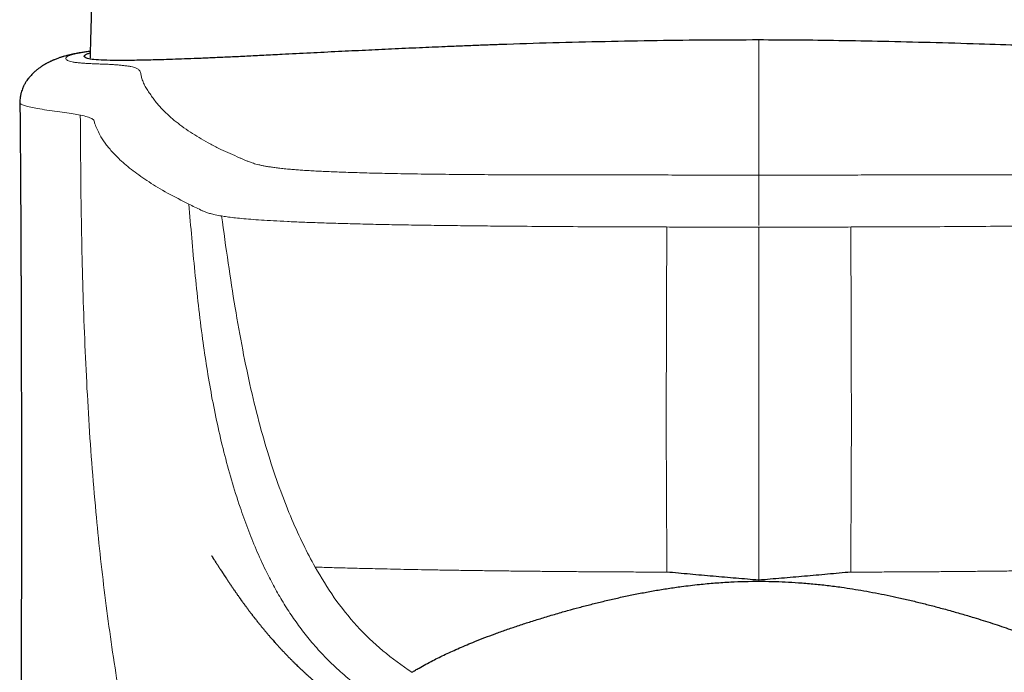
# Model space of a CAD drawing. Header units: millimetres. Extents: x 8 to 907, y 12 to 1404.
# Tile 28 of 37: x 450 to 483, y 1338 to 1359. Entities that reach past the tile are written whole.
import ezdxf

# ---------------------------------------------------------------- set-up
doc = ezdxf.new("R2010")
doc.units = ezdxf.units.MM

msp = doc.modelspace()

# ---------------------------------------------------------------- linework, layer by layer
at = {"color": 252, "linetype": 'Continuous', "lineweight": 0}
msp.add_line((474.5, 1341.183), (474.5, 1341.147), dxfattribs=at)
at = {"color": 7, "linetype": 'Continuous', "lineweight": 30}
for points, knots in [([(452.769, 1360.795), (452.756, 1360.412), (452.731, 1359.702), (452.703, 1358.829), (452.69, 1358.34), (452.686, 1358.177)], [0, 0, 0, 0, 0.439128, 0.813691, 1, 1, 1, 1]), ([(474.5, 1358.798), (473.953, 1358.796), (472.844, 1358.794), (471.168, 1358.775), (469.469, 1358.744), (467.759, 1358.702), (466.558, 1358.665), (465.846, 1358.64), (465.609, 1358.631), (465.361, 1358.622), (465.102, 1358.612), (464.833, 1358.601), (464.554, 1358.589), (464.081, 1358.57), (463.396, 1358.54), (462.529, 1358.5), (461.646, 1358.459), (460.759, 1358.416), (459.847, 1358.371), (459.042, 1358.329), (458.357, 1358.293), (457.797, 1358.266), (457.269, 1358.241), (456.772, 1358.218), (456.306, 1358.199), (455.731, 1358.176), (455.085, 1358.154), (454.42, 1358.137), (453.831, 1358.128), (453.334, 1358.13), (452.945, 1358.145), (452.682, 1358.172), (452.533, 1358.21), (452.496, 1358.249), (452.503, 1358.28), (452.516, 1358.298), (452.538, 1358.316), (452.57, 1358.334), (452.611, 1358.352), (452.651, 1358.366), (452.681, 1358.375), (452.691, 1358.378)], [0, 0, 0, 0, 0.043803, 0.088769, 0.134903, 0.182207, 0.230687, 0.237242, 0.24415, 0.251413, 0.25903, 0.267, 0.275325, 0.284003, 0.309692, 0.338058, 0.365647, 0.395369, 0.427225, 0.461215, 0.484014, 0.506499, 0.528671, 0.550529, 0.572074, 0.593305, 0.634822, 0.675087, 0.714101, 0.759265, 0.802632, 0.844204, 0.883984, 0.921974, 0.934105, 0.946179, 0.958193, 0.970149, 0.982046, 0.993885, 1, 1, 1, 1]), ([(496.309, 1358.373), (496.351, 1358.361), (496.476, 1358.325), (496.504, 1358.284), (496.499, 1358.251), (496.492, 1358.24), (496.48, 1358.229), (496.464, 1358.218), (496.442, 1358.208), (496.416, 1358.199), (496.365, 1358.185), (496.272, 1358.168), (496.068, 1358.147), (495.719, 1358.131), (495.195, 1358.128), (494.586, 1358.136), (493.922, 1358.154), (493.141, 1358.18), (492.241, 1358.217), (491.216, 1358.264), (490.207, 1358.316), (489.265, 1358.365), (488.439, 1358.405), (487.601, 1358.443), (486.754, 1358.48), (485.722, 1358.523), (484.502, 1358.57), (483.095, 1358.62), (481.631, 1358.668), (480.123, 1358.711), (478.59, 1358.748), (477.142, 1358.776), (475.788, 1358.794), (474.918, 1358.796), (474.5, 1358.798)], [0, 0, 0, 0, 0.024261, 0.073756, 0.082167, 0.090668, 0.099258, 0.107938, 0.116707, 0.125566, 0.134514, 0.159582, 0.185328, 0.232983, 0.282804, 0.321997, 0.362436, 0.404122, 0.447056, 0.491238, 0.53667, 0.566594, 0.595806, 0.624306, 0.652095, 0.679172, 0.722713, 0.764279, 0.803871, 0.848773, 0.890835, 0.930058, 0.966446, 1, 1, 1, 1]), ([(452.692, 1358.428), (452.692, 1358.428), (452.668, 1358.425), (452.62, 1358.418), (452.549, 1358.408), (452.482, 1358.397), (452.42, 1358.387), (452.364, 1358.378), (452.309, 1358.369), (452.257, 1358.359), (452.207, 1358.35), (452.162, 1358.341), (452.117, 1358.332), (452.074, 1358.322), (452.03, 1358.312), (451.985, 1358.302), (451.934, 1358.289), (451.882, 1358.275), (451.835, 1358.262), (451.795, 1358.25), (451.761, 1358.24), (451.724, 1358.228), (451.682, 1358.214), (451.634, 1358.196), (451.581, 1358.177), (451.533, 1358.157), (451.491, 1358.14), (451.457, 1358.125), (451.428, 1358.112), (451.4, 1358.099), (451.373, 1358.086), (451.344, 1358.071), (451.314, 1358.056), (451.281, 1358.039), (451.241, 1358.016), (451.193, 1357.989), (451.142, 1357.957), (451.093, 1357.926), (451.05, 1357.896), (451.009, 1357.866), (450.969, 1357.836), (450.928, 1357.802), (450.882, 1357.763), (450.834, 1357.718), (450.786, 1357.67), (450.743, 1357.623), (450.705, 1357.579), (450.668, 1357.533), (450.633, 1357.484), (450.601, 1357.436), (450.578, 1357.398), (450.558, 1357.364), (450.539, 1357.328), (450.517, 1357.283), (450.492, 1357.229), (450.467, 1357.163), (450.448, 1357.102), (450.433, 1357.045), (450.421, 1356.992), (450.41, 1356.926), (450.401, 1356.846), (450.401, 1356.788), (450.4, 1356.757)], [0, 0, 0, 0, 0.000329, 0.035147, 0.072055, 0.107779, 0.141256, 0.172486, 0.201468, 0.233278, 0.261851, 0.287621, 0.312185, 0.335919, 0.356742, 0.380181, 0.405508, 0.431761, 0.456738, 0.470732, 0.485357, 0.500772, 0.517468, 0.536168, 0.556602, 0.575286, 0.590017, 0.602431, 0.61251, 0.621806, 0.631686, 0.642154, 0.653218, 0.664992, 0.678154, 0.692899, 0.708698, 0.722793, 0.736721, 0.748632, 0.76044, 0.772285, 0.785322, 0.800672, 0.815726, 0.82869, 0.840037, 0.850308, 0.864223, 0.875356, 0.883659, 0.889142, 0.896047, 0.904735, 0.915248, 0.927639, 0.941981, 0.949285, 0.958656, 0.970163, 0.983901, 1, 1, 1, 1]), ([(450.4, 1356.757), (450.402, 1356.569), (450.405, 1356.2), (450.41, 1355.661), (450.414, 1355.148), (450.417, 1354.662), (450.42, 1354.203), (450.423, 1353.779), (450.425, 1353.389), (450.427, 1353.031), (450.429, 1352.699), (450.43, 1352.391), (450.432, 1352.115), (450.433, 1351.871), (450.434, 1351.656), (450.434, 1351.462), (450.435, 1351.289), (450.436, 1351.136), (450.436, 1351.005), (450.437, 1350.897), (450.437, 1350.809), (450.437, 1350.735), (450.438, 1350.661), (450.438, 1350.581), (450.438, 1350.495), (450.439, 1350.405), (450.439, 1350.312), (450.439, 1350.216), (450.44, 1350.116), (450.44, 1350.016), (450.44, 1349.924), (450.44, 1349.847), (450.441, 1349.78), (450.441, 1349.71), (450.441, 1349.623), (450.441, 1349.513), (450.442, 1349.385), (450.442, 1349.246), (450.443, 1349.102), (450.443, 1348.956), (450.443, 1348.808), (450.444, 1348.663), (450.444, 1348.525), (450.444, 1348.401), (450.445, 1348.29), (450.445, 1348.196), (450.445, 1348.117), (450.445, 1348.05), (450.445, 1347.986), (450.445, 1347.91), (450.446, 1347.818), (450.446, 1347.706), (450.446, 1347.577), (450.446, 1347.428), (450.447, 1347.289), (450.447, 1347.166), (450.447, 1347.066), (450.447, 1346.968), (450.447, 1346.88), (450.447, 1346.809), (450.447, 1346.754), (450.448, 1346.694), (450.448, 1346.614), (450.448, 1346.504), (450.448, 1346.384), (450.448, 1346.262), (450.448, 1346.147), (450.448, 1346.032), (450.448, 1345.917), (450.449, 1345.802), (450.449, 1345.691), (450.449, 1345.594), (450.449, 1345.516), (450.449, 1345.455), (450.449, 1345.398), (450.449, 1345.335), (450.449, 1345.259), (450.449, 1345.169), (450.449, 1345.066), (450.449, 1344.937), (450.449, 1344.791), (450.449, 1344.634), (450.449, 1344.49), (450.449, 1344.371), (450.449, 1344.279), (450.449, 1344.211), (450.449, 1344.146), (450.449, 1344.074), (450.449, 1343.986), (450.449, 1343.881), (450.449, 1343.762), (450.449, 1343.639), (450.449, 1343.511), (450.449, 1343.384), (450.449, 1343.259), (450.449, 1343.145), (450.449, 1343.045), (450.449, 1342.961), (450.449, 1342.884), (450.449, 1342.803), (450.449, 1342.705), (450.449, 1342.586), (450.449, 1342.454), (450.449, 1342.317), (450.449, 1342.183), (450.448, 1342.055), (450.448, 1341.933), (450.448, 1341.82), (450.448, 1341.722), (450.448, 1341.641), (450.448, 1341.567), (450.448, 1341.489), (450.448, 1341.398), (450.448, 1341.293), (450.447, 1341.177), (450.447, 1341.06), (450.447, 1340.945), (450.447, 1340.834), (450.447, 1340.717), (450.447, 1340.601), (450.446, 1340.496), (450.446, 1340.398), (450.446, 1340.301), (450.446, 1340.191), (450.446, 1340.067), (450.445, 1339.931), (450.445, 1339.79), (450.445, 1339.647), (450.444, 1339.464), (450.444, 1339.244), (450.443, 1339.004), (450.443, 1338.775), (450.442, 1338.561), (450.442, 1338.341), (450.441, 1338.152), (450.441, 1337.981), (450.44, 1337.833), (450.44, 1337.681), (450.439, 1337.536), (450.439, 1337.4), (450.438, 1337.258), (450.438, 1337.109), (450.438, 1336.966), (450.437, 1336.835), (450.437, 1336.715), (450.436, 1336.597), (450.436, 1336.482), (450.435, 1336.38), (450.435, 1336.287), (450.435, 1336.2), (450.435, 1336.114), (450.434, 1336.026), (450.434, 1335.916), (450.433, 1335.779), (450.433, 1335.628), (450.432, 1335.48), (450.432, 1335.338), (450.431, 1335.19), (450.43, 1335.041), (450.43, 1334.891), (450.429, 1334.743), (450.429, 1334.595), (450.428, 1334.452), (450.427, 1334.304), (450.427, 1334.157), (450.426, 1334.014), (450.426, 1333.888), (450.425, 1333.77), (450.425, 1333.655), (450.424, 1333.532), (450.424, 1333.393), (450.423, 1333.248), (450.423, 1333.106), (450.422, 1332.988), (450.422, 1332.885), (450.421, 1332.797), (450.421, 1332.709), (450.421, 1332.627), (450.42, 1332.554), (450.42, 1332.493), (450.42, 1332.428), (450.42, 1332.347), (450.419, 1332.245), (450.419, 1332.137), (450.418, 1332.034), (450.418, 1331.938), (450.418, 1331.843), (450.417, 1331.746), (450.417, 1331.66), (450.417, 1331.587), (450.416, 1331.526), (450.416, 1331.46), (450.416, 1331.35), (450.415, 1331.203), (450.415, 1331.019), (450.414, 1330.844), (450.413, 1330.67), (450.413, 1330.501), (450.412, 1330.338), (450.412, 1330.176), (450.411, 1330.028), (450.411, 1329.891), (450.41, 1329.766), (450.41, 1329.641), (450.41, 1329.509), (450.409, 1329.391), (450.409, 1329.284), (450.409, 1329.18), (450.408, 1329.067), (450.408, 1328.952), (450.408, 1328.842), (450.407, 1328.736), (450.407, 1328.631), (450.407, 1328.531), (450.407, 1328.437), (450.406, 1328.345), (450.406, 1328.248), (450.406, 1328.151), (450.406, 1328.061), (450.406, 1327.971), (450.405, 1327.873), (450.405, 1327.782), (450.405, 1327.709), (450.405, 1327.654), (450.405, 1327.594), (450.405, 1327.522), (450.404, 1327.441), (450.404, 1327.358), (450.404, 1327.281), (450.404, 1327.2), (450.404, 1327.117), (450.404, 1327.033), (450.404, 1326.957), (450.404, 1326.875), (450.403, 1326.78), (450.403, 1326.675), (450.403, 1326.571), (450.403, 1326.47), (450.403, 1326.367), (450.403, 1326.262), (450.403, 1326.145), (450.402, 1326.015), (450.402, 1325.873), (450.402, 1325.728), (450.402, 1325.585), (450.402, 1325.468), (450.402, 1325.38), (450.402, 1325.323), (450.402, 1325.266), (450.402, 1325.209), (450.402, 1325.143), (450.402, 1325.063), (450.402, 1324.962), (450.402, 1324.841), (450.402, 1324.753), (450.402, 1324.706)], [0, 0, 0, 0, 0.017708, 0.034582, 0.050616, 0.065803, 0.080141, 0.093622, 0.105545, 0.1167, 0.127083, 0.136691, 0.145521, 0.152871, 0.159575, 0.16563, 0.171035, 0.175788, 0.179889, 0.183336, 0.185921, 0.188064, 0.190337, 0.192822, 0.195522, 0.198435, 0.201243, 0.204225, 0.207382, 0.210667, 0.213586, 0.215964, 0.217856, 0.219856, 0.222544, 0.225996, 0.230144, 0.234547, 0.239028, 0.243588, 0.248227, 0.252945, 0.257139, 0.261112, 0.264576, 0.26753, 0.269974, 0.271915, 0.27382, 0.275973, 0.279029, 0.282476, 0.286444, 0.2911, 0.296448, 0.299437, 0.302606, 0.305838, 0.308598, 0.310819, 0.3125, 0.313751, 0.316467, 0.319921, 0.324114, 0.327699, 0.331294, 0.334887, 0.338477, 0.342065, 0.345648, 0.348866, 0.351162, 0.352974, 0.354538, 0.356494, 0.35888, 0.361695, 0.364939, 0.368471, 0.373749, 0.378645, 0.383159, 0.38725, 0.389759, 0.391838, 0.393603, 0.395803, 0.398574, 0.401849, 0.405677, 0.40966, 0.413427, 0.417631, 0.421528, 0.425117, 0.428294, 0.430918, 0.433023, 0.435437, 0.438505, 0.442229, 0.446542, 0.450882, 0.455124, 0.459035, 0.46286, 0.466534, 0.469622, 0.472042, 0.474114, 0.476536, 0.479384, 0.482661, 0.486322, 0.490272, 0.493576, 0.497057, 0.500716, 0.504514, 0.507871, 0.510588, 0.513665, 0.516972, 0.520915, 0.525286, 0.529699, 0.534148, 0.538635, 0.546804, 0.554712, 0.56118, 0.56819, 0.574716, 0.581793, 0.585897, 0.59071, 0.595669, 0.600087, 0.604218, 0.608433, 0.613344, 0.618167, 0.621879, 0.625529, 0.629385, 0.632959, 0.636275, 0.638961, 0.64168, 0.644357, 0.646992, 0.649965, 0.654671, 0.659737, 0.664101, 0.668486, 0.673088, 0.677946, 0.682367, 0.687185, 0.691763, 0.696193, 0.70054, 0.705642, 0.709972, 0.713839, 0.717434, 0.721016, 0.724638, 0.728961, 0.733952, 0.738196, 0.74231, 0.744972, 0.747798, 0.750538, 0.753171, 0.755481, 0.757352, 0.758929, 0.761583, 0.764893, 0.768452, 0.771671, 0.774554, 0.777447, 0.780538, 0.783567, 0.785561, 0.787295, 0.789319, 0.791732, 0.797601, 0.803025, 0.808952, 0.813985, 0.819295, 0.824762, 0.829195, 0.834474, 0.838609, 0.841953, 0.846162, 0.850355, 0.854276, 0.857224, 0.860359, 0.864017, 0.867714, 0.871104, 0.874302, 0.877679, 0.880935, 0.883661, 0.886397, 0.889564, 0.89279, 0.895457, 0.898004, 0.901206, 0.904634, 0.906464, 0.90805, 0.909815, 0.912062, 0.914761, 0.917407, 0.919817, 0.921989, 0.92494, 0.927544, 0.929866, 0.932101, 0.935154, 0.93877, 0.941945, 0.944878, 0.948179, 0.951603, 0.954718, 0.959075, 0.963745, 0.968065, 0.972561, 0.977132, 0.978991, 0.98078, 0.982539, 0.984268, 0.986164, 0.988655, 0.99179, 0.995571, 1, 1, 1, 1]), ([(456.654, 1341.979), (456.654, 1341.979), (456.655, 1341.978), (456.661, 1341.968), (456.669, 1341.954), (456.679, 1341.939), (456.69, 1341.922), (456.701, 1341.903), (456.714, 1341.883), (456.729, 1341.859), (456.746, 1341.832), (456.767, 1341.8), (456.788, 1341.766), (456.813, 1341.729), (456.838, 1341.689), (456.864, 1341.649), (456.891, 1341.608), (456.914, 1341.573), (456.934, 1341.543), (456.951, 1341.517), (456.966, 1341.494), (456.977, 1341.477), (456.986, 1341.464), (456.992, 1341.455), (456.995, 1341.45), (456.995, 1341.45), (456.995, 1341.45)], [0, 0, 0, 0, 0.031615, 0.069582, 0.110887, 0.149576, 0.185137, 0.217626, 0.24711, 0.278093, 0.305137, 0.32936, 0.355051, 0.395198, 0.438027, 0.480102, 0.521626, 0.564827, 0.61017, 0.657731, 0.707645, 0.761543, 0.82015, 0.882357, 0.949232, 1, 1, 1, 1]), ([(456.986, 1341.464), (456.986, 1341.464), (456.986, 1341.464), (456.986, 1341.463), (456.988, 1341.461), (456.991, 1341.456), (456.995, 1341.45), (456.998, 1341.445), (457.002, 1341.439), (457.006, 1341.432), (457.011, 1341.425), (457.016, 1341.417), (457.022, 1341.408), (457.03, 1341.397), (457.039, 1341.383), (457.049, 1341.367), (457.061, 1341.349), (457.073, 1341.33), (457.085, 1341.312), (457.097, 1341.295), (457.108, 1341.278), (457.118, 1341.262), (457.132, 1341.242), (457.149, 1341.216), (457.171, 1341.183), (457.195, 1341.146), (457.222, 1341.106), (457.247, 1341.069), (457.268, 1341.037), (457.286, 1341.011), (457.305, 1340.983), (457.325, 1340.954), (457.346, 1340.923), (457.37, 1340.888), (457.395, 1340.852), (457.421, 1340.814), (457.448, 1340.775), (457.475, 1340.737), (457.501, 1340.699), (457.525, 1340.665), (457.547, 1340.634), (457.565, 1340.609), (457.58, 1340.588), (457.592, 1340.57), (457.605, 1340.553), (457.618, 1340.534), (457.634, 1340.512), (457.652, 1340.487), (457.673, 1340.458), (457.698, 1340.424), (457.724, 1340.387), (457.751, 1340.351), (457.777, 1340.315), (457.804, 1340.279), (457.832, 1340.241), (457.858, 1340.207), (457.881, 1340.176), (457.902, 1340.148), (457.922, 1340.122), (457.941, 1340.097), (457.961, 1340.071), (457.98, 1340.046), (458.001, 1340.018), (458.025, 1339.988), (458.051, 1339.954), (458.078, 1339.92), (458.102, 1339.889), (458.124, 1339.862), (458.143, 1339.838), (458.162, 1339.814), (458.183, 1339.788), (458.206, 1339.758), (458.232, 1339.726), (458.258, 1339.694), (458.283, 1339.664), (458.305, 1339.637), (458.324, 1339.613), (458.344, 1339.589), (458.367, 1339.561), (458.394, 1339.529), (458.425, 1339.492), (458.456, 1339.455), (458.485, 1339.42), (458.513, 1339.388), (458.542, 1339.354), (458.575, 1339.315), (458.614, 1339.271), (458.659, 1339.22), (458.712, 1339.16), (458.771, 1339.094), (458.833, 1339.025), (458.894, 1338.959), (458.959, 1338.89), (459.034, 1338.81), (459.114, 1338.727), (459.191, 1338.647), (459.264, 1338.574), (459.331, 1338.507), (459.392, 1338.447), (459.437, 1338.403), (459.469, 1338.373), (459.489, 1338.354), (459.517, 1338.327), (459.562, 1338.284), (459.623, 1338.226), (459.695, 1338.16), (459.772, 1338.089), (459.855, 1338.015), (459.938, 1337.941), (460.038, 1337.854), (460.154, 1337.756), (460.285, 1337.647), (460.399, 1337.554), (460.492, 1337.48), (460.562, 1337.425), (460.618, 1337.382), (460.667, 1337.344), (460.719, 1337.304), (460.78, 1337.258), (460.839, 1337.215), (460.894, 1337.174), (460.948, 1337.134), (460.988, 1337.105), (461.026, 1337.077), (461.06, 1337.053), (461.099, 1337.025), (461.143, 1336.994), (461.189, 1336.962), (461.235, 1336.93), (461.276, 1336.902), (461.32, 1336.872), (461.356, 1336.848), (461.398, 1336.82), (461.432, 1336.798), (461.459, 1336.78), (461.478, 1336.768), (461.49, 1336.761), (461.498, 1336.755), (461.508, 1336.749), (461.523, 1336.74), (461.542, 1336.728), (461.567, 1336.712), (461.596, 1336.694), (461.63, 1336.673), (461.667, 1336.651), (461.707, 1336.627), (461.753, 1336.6), (461.803, 1336.571), (461.858, 1336.54), (461.918, 1336.507), (461.983, 1336.473), (462.048, 1336.439), (462.111, 1336.407), (462.171, 1336.379), (462.234, 1336.349), (462.3, 1336.319), (462.368, 1336.287), (462.435, 1336.257), (462.48, 1336.238), (462.5, 1336.229)], [0, 0, 0, 0, 0.000994, 0.009487, 0.016657, 0.026326, 0.035246, 0.043425, 0.050102, 0.056187, 0.062026, 0.068346, 0.075169, 0.082496, 0.091952, 0.102133, 0.113038, 0.124236, 0.134639, 0.144033, 0.15261, 0.160373, 0.167332, 0.179989, 0.193631, 0.2082, 0.223339, 0.238982, 0.247952, 0.256988, 0.266089, 0.275259, 0.285008, 0.29569, 0.307278, 0.318136, 0.329154, 0.340311, 0.350762, 0.360066, 0.368224, 0.37556, 0.380272, 0.384716, 0.388891, 0.393325, 0.398514, 0.404457, 0.411155, 0.418449, 0.427529, 0.435608, 0.443241, 0.450918, 0.458593, 0.466123, 0.471928, 0.477487, 0.482726, 0.487646, 0.492247, 0.497007, 0.501871, 0.50748, 0.513833, 0.520236, 0.525876, 0.530673, 0.534735, 0.538555, 0.542861, 0.547765, 0.553184, 0.558706, 0.563601, 0.567854, 0.571464, 0.574909, 0.579081, 0.583999, 0.589664, 0.595547, 0.600616, 0.604883, 0.609007, 0.614834, 0.620876, 0.627583, 0.635092, 0.644007, 0.652472, 0.660331, 0.668099, 0.676586, 0.685519, 0.693451, 0.700839, 0.707682, 0.713687, 0.718619, 0.720582, 0.722306, 0.724042, 0.727554, 0.73225, 0.736888, 0.742312, 0.747933, 0.753394, 0.758707, 0.767269, 0.775528, 0.783538, 0.788894, 0.793465, 0.797333, 0.800697, 0.80584, 0.8113, 0.817122, 0.822125, 0.827543, 0.833382, 0.835901, 0.838413, 0.841012, 0.84378, 0.846632, 0.849241, 0.851786, 0.85449, 0.859327, 0.863716, 0.86747, 0.870591, 0.873082, 0.874322, 0.875632, 0.87763, 0.880339, 0.885098, 0.891141, 0.89847, 0.907083, 0.916982, 0.927115, 0.936489, 0.945119, 0.953034, 0.960345, 0.96702, 0.973134, 0.97741, 0.981474, 0.985383, 0.989192, 0.992963, 0.996767, 1, 1, 1, 1]), ([(474.5, 1341.181), (474.253, 1341.202), (473.756, 1341.244), (473.009, 1341.308), (472.255, 1341.374), (471.752, 1341.421), (471.5, 1341.444)], [0, 0, 0, 0, 0.247186, 0.496534, 0.747606, 1, 1, 1, 1]), ([(477.5, 1341.444), (477.248, 1341.421), (476.745, 1341.374), (475.991, 1341.308), (475.244, 1341.244), (474.747, 1341.202), (474.5, 1341.181)], [0, 0, 0, 0, 0.2523943, 0.5034661, 0.7528142, 1, 1, 1, 1]), ([(463.183, 1338.177), (463.221, 1338.2), (463.297, 1338.246), (463.446, 1338.332), (463.634, 1338.437), (463.853, 1338.552), (464.071, 1338.662), (464.282, 1338.764), (464.505, 1338.867), (464.738, 1338.971), (464.982, 1339.075), (465.255, 1339.188), (465.56, 1339.308), (465.902, 1339.436), (466.259, 1339.564), (466.632, 1339.691), (467.018, 1339.817), (467.419, 1339.943), (467.834, 1340.068), (468.243, 1340.185), (468.641, 1340.294), (469.027, 1340.394), (469.425, 1340.493), (469.834, 1340.588), (470.255, 1340.68), (470.68, 1340.765), (471.109, 1340.843), (471.541, 1340.914), (471.929, 1340.969), (472.268, 1341.012), (472.632, 1341.052), (473.07, 1341.092), (473.564, 1341.124), (474.041, 1341.143), (474.347, 1341.146), (474.5, 1341.147)], [0, 0, 0, 0, 0.0203579, 0.0407157, 0.0747404, 0.1087652, 0.1360328, 0.1633005, 0.1906246, 0.2179487, 0.2453288, 0.272709, 0.3063232, 0.3399375, 0.3741714, 0.4084351, 0.4426986, 0.4769324, 0.5118372, 0.5467421, 0.5769019, 0.6070715, 0.6372315, 0.6685193, 0.6998178, 0.7311058, 0.7621309, 0.7931663, 0.8241912, 0.8446887, 0.8651863, 0.9008632, 0.93654, 0.9682701, 1, 1, 1, 1]), ([(474.5, 1341.147), (474.644, 1341.146), (474.933, 1341.144), (475.365, 1341.127), (475.809, 1341.101), (476.266, 1341.063), (476.733, 1341.013), (477.164, 1340.957), (477.56, 1340.898), (477.931, 1340.836), (478.307, 1340.767), (478.689, 1340.691), (479.078, 1340.608), (479.474, 1340.517), (479.875, 1340.419), (480.282, 1340.314), (480.693, 1340.203), (481.107, 1340.085), (481.482, 1339.973), (481.82, 1339.868), (482.123, 1339.772), (482.419, 1339.674), (482.709, 1339.575), (482.992, 1339.474), (483.269, 1339.372), (483.542, 1339.267), (483.81, 1339.161), (484.073, 1339.052), (484.32, 1338.946), (484.552, 1338.841), (484.767, 1338.74), (484.977, 1338.638), (485.18, 1338.535), (485.375, 1338.432), (485.544, 1338.338), (485.692, 1338.253), (485.775, 1338.202), (485.817, 1338.177)], [0, 0, 0, 0, 0.029932, 0.059874, 0.089807, 0.12259, 0.155385, 0.188169, 0.214123, 0.240077, 0.268066, 0.296063, 0.324051, 0.354721, 0.385401, 0.41607, 0.44969, 0.483324, 0.516944, 0.543316, 0.569688, 0.596288, 0.622894, 0.649494, 0.676675, 0.703857, 0.732146, 0.760435, 0.789528, 0.816222, 0.842923, 0.869616, 0.898163, 0.926718, 0.955265, 0.977632, 1, 1, 1, 1])]:
    msp.add_open_spline(points, degree=3, knots=knots, dxfattribs=at)
at = {"color": 252, "linetype": 'Continuous', "lineweight": 0}
for points, knots in [([(474.5, 1354.394), (474.5, 1354.571), (474.5, 1354.928), (474.5, 1355.359), (474.5, 1355.717), (474.5, 1355.989), (474.5, 1356.161), (474.5, 1356.279), (474.5, 1356.436), (474.5, 1356.61), (474.5, 1356.791), (474.5, 1356.997), (474.5, 1357.229), (474.5, 1357.487), (474.5, 1357.75), (474.5, 1358.016), (474.5, 1358.281), (474.5, 1358.541), (474.5, 1358.713), (474.5, 1358.798)], [0, 0, 0, 0, 0.0324238, 0.0652619, 0.0990865, 0.1344641, 0.1720119, 0.2122072, 0.2627621, 0.3163438, 0.372561, 0.4310276, 0.5096801, 0.5906245, 0.6730124, 0.755995, 0.8387206, 0.9203385, 1, 1, 1, 1]), ([(474.5, 1354.394), (474.185, 1354.394), (473.555, 1354.394), (472.61, 1354.393), (471.666, 1354.395), (470.722, 1354.395), (469.781, 1354.396), (468.948, 1354.397), (468.223, 1354.398), (467.607, 1354.399), (466.994, 1354.4), (466.429, 1354.402), (465.911, 1354.404), (465.44, 1354.407), (464.975, 1354.41), (464.511, 1354.414), (464.051, 1354.419), (463.594, 1354.425), (463.149, 1354.431), (462.716, 1354.439), (462.321, 1354.447), (461.962, 1354.455), (461.637, 1354.464), (461.325, 1354.473), (461.028, 1354.483), (460.745, 1354.493), (460.479, 1354.504), (460.23, 1354.515), (459.997, 1354.527), (459.781, 1354.54), (459.582, 1354.553), (459.398, 1354.566), (459.207, 1354.582), (459.018, 1354.6), (458.835, 1354.62), (458.674, 1354.64), (458.534, 1354.661), (458.41, 1354.682), (458.296, 1354.704), (458.192, 1354.728), (458.097, 1354.752), (458.016, 1354.776), (457.925, 1354.806), (457.833, 1354.841), (457.737, 1354.881), (457.648, 1354.92), (457.493, 1354.991), (457.261, 1355.094), (456.932, 1355.24), (456.621, 1355.398), (456.312, 1355.57), (456.021, 1355.748), (455.747, 1355.935), (455.492, 1356.128), (455.26, 1356.324), (455.053, 1356.523), (454.891, 1356.704), (454.766, 1356.865), (454.667, 1357.004), (454.574, 1357.145), (454.486, 1357.286), (454.414, 1357.428), (454.378, 1357.543), (454.358, 1357.628), (454.347, 1357.682), (454.334, 1357.736), (454.314, 1357.781), (454.286, 1357.816), (454.258, 1357.842), (454.221, 1357.866), (454.173, 1357.89), (454.11, 1357.912), (454.028, 1357.932), (453.919, 1357.948), (453.794, 1357.963), (453.67, 1357.977), (453.532, 1357.99), (453.368, 1358), (453.192, 1358.008), (453.014, 1358.014), (452.839, 1358.021), (452.672, 1358.028), (452.514, 1358.037), (452.362, 1358.048), (452.224, 1358.063), (452.105, 1358.083), (452.013, 1358.106), (451.947, 1358.133), (451.907, 1358.163), (451.893, 1358.193), (451.901, 1358.223), (451.931, 1358.252), (451.985, 1358.28), (452.066, 1358.309), (452.174, 1358.338), (452.307, 1358.366), (452.465, 1358.393), (452.594, 1358.414), (452.677, 1358.426), (452.692, 1358.428)], [0, 0, 0, 0, 0.007131, 0.014262, 0.021393, 0.028524, 0.035654, 0.042786, 0.047493, 0.052199, 0.056905, 0.061614, 0.065313, 0.069011, 0.072707, 0.076403, 0.080222, 0.084043, 0.087863, 0.091683, 0.095503, 0.098689, 0.101874, 0.105059, 0.108242, 0.111423, 0.114602, 0.11778, 0.12096, 0.124141, 0.127326, 0.130511, 0.133696, 0.138079, 0.142461, 0.146845, 0.151231, 0.155615, 0.159998, 0.165164, 0.17033, 0.175496, 0.180661, 0.189885, 0.199109, 0.208334, 0.217559, 0.250505, 0.28345, 0.322671, 0.361892, 0.401113, 0.443136, 0.485158, 0.527181, 0.569204, 0.611226, 0.63975, 0.668275, 0.6968, 0.725325, 0.753849, 0.782371, 0.792914, 0.803457, 0.814, 0.824543, 0.830065, 0.835587, 0.84111, 0.846635, 0.852157, 0.857678, 0.863198, 0.868721, 0.874245, 0.879765, 0.885285, 0.890807, 0.896016, 0.901225, 0.906434, 0.91164, 0.916844, 0.923209, 0.929575, 0.935942, 0.942309, 0.948675, 0.955042, 0.9605, 0.965957, 0.971413, 0.976867, 0.982323, 0.987782, 0.993241, 0.998701, 1, 1, 1, 1]), ([(496.308, 1358.428), (496.324, 1358.425), (496.406, 1358.414), (496.528, 1358.395), (496.674, 1358.369), (496.794, 1358.345), (496.896, 1358.32), (496.977, 1358.295), (497.037, 1358.27), (497.078, 1358.244), (497.1, 1358.219), (497.106, 1358.193), (497.095, 1358.167), (497.064, 1358.14), (497.011, 1358.115), (496.939, 1358.093), (496.847, 1358.074), (496.735, 1358.058), (496.604, 1358.045), (496.456, 1358.035), (496.293, 1358.026), (496.119, 1358.019), (495.941, 1358.012), (495.763, 1358.006), (495.594, 1357.998), (495.44, 1357.988), (495.311, 1357.975), (495.192, 1357.961), (495.074, 1357.947), (494.973, 1357.932), (494.894, 1357.913), (494.823, 1357.889), (494.765, 1357.859), (494.719, 1357.822), (494.688, 1357.784), (494.67, 1357.744), (494.658, 1357.704), (494.646, 1357.645), (494.628, 1357.567), (494.597, 1357.461), (494.546, 1357.345), (494.474, 1357.22), (494.394, 1357.096), (494.31, 1356.972), (494.222, 1356.848), (494.109, 1356.705), (493.964, 1356.542), (493.779, 1356.36), (493.573, 1356.181), (493.347, 1356.005), (493.102, 1355.83), (492.836, 1355.659), (492.549, 1355.49), (492.264, 1355.339), (491.99, 1355.204), (491.72, 1355.086), (491.515, 1354.995), (491.373, 1354.93), (491.284, 1354.89), (491.188, 1354.849), (491.098, 1354.814), (491.013, 1354.785), (490.939, 1354.762), (490.854, 1354.739), (490.757, 1354.716), (490.644, 1354.692), (490.523, 1354.67), (490.396, 1354.65), (490.266, 1354.632), (490.12, 1354.615), (489.956, 1354.597), (489.783, 1354.581), (489.602, 1354.566), (489.418, 1354.553), (489.219, 1354.54), (489.003, 1354.527), (488.77, 1354.515), (488.521, 1354.504), (488.255, 1354.493), (487.972, 1354.483), (487.675, 1354.473), (487.363, 1354.464), (487.038, 1354.455), (486.679, 1354.447), (486.284, 1354.439), (485.851, 1354.431), (485.406, 1354.425), (484.949, 1354.419), (484.477, 1354.414), (483.988, 1354.41), (483.485, 1354.406), (482.976, 1354.404), (482.462, 1354.401), (481.945, 1354.4), (481.394, 1354.399), (480.809, 1354.398), (480.191, 1354.397), (479.571, 1354.397), (478.862, 1354.396), (478.062, 1354.395), (477.173, 1354.394), (476.282, 1354.393), (475.391, 1354.394), (474.797, 1354.394), (474.5, 1354.394)], [0, 0, 0, 0, 0.001293, 0.006753, 0.01153, 0.016307, 0.021082, 0.025855, 0.030628, 0.035402, 0.040177, 0.044953, 0.050589, 0.056224, 0.061858, 0.067494, 0.07313, 0.078764, 0.084075, 0.089386, 0.0947, 0.100015, 0.105331, 0.110647, 0.115959, 0.12127, 0.126582, 0.131897, 0.137116, 0.142333, 0.14755, 0.152769, 0.160678, 0.168585, 0.176492, 0.184399, 0.192307, 0.200214, 0.218852, 0.237489, 0.262701, 0.287915, 0.313129, 0.338344, 0.363557, 0.388771, 0.426973, 0.465176, 0.503378, 0.541581, 0.579783, 0.617986, 0.656188, 0.69439, 0.722915, 0.751439, 0.779964, 0.789377, 0.79879, 0.808203, 0.817616, 0.822546, 0.827476, 0.832407, 0.837337, 0.842268, 0.847199, 0.851021, 0.854843, 0.858664, 0.862483, 0.866303, 0.869488, 0.872674, 0.875858, 0.87904, 0.882219, 0.885397, 0.888577, 0.891757, 0.89494, 0.898125, 0.901311, 0.904496, 0.908316, 0.912136, 0.915956, 0.919777, 0.923597, 0.927588, 0.931579, 0.935573, 0.939568, 0.943563, 0.947556, 0.952262, 0.956969, 0.961676, 0.966383, 0.973106, 0.979829, 0.986553, 0.993276, 1, 1, 1, 1]), ([(452.371, 1356.347), (452.297, 1356.362), (452.15, 1356.392), (451.869, 1356.437), (451.534, 1356.481), (451.189, 1356.525), (450.916, 1356.57), (450.697, 1356.616), (450.533, 1356.661), (450.436, 1356.707), (450.391, 1356.739), (450.402, 1356.755), (450.403, 1356.757)], [0, 0, 0, 0, 0.1100536, 0.2200994, 0.3301605, 0.4402253, 0.5502889, 0.6603539, 0.7704083, 0.8804546, 0.9904969, 1, 1, 1, 1]), ([(474.5, 1307.507), (474.089, 1307.521), (473.267, 1307.549), (472.053, 1307.769), (470.873, 1308.104), (469.739, 1308.557), (468.656, 1309.108), (467.558, 1309.788), (466.46, 1310.599), (465.375, 1311.545), (464.364, 1312.562), (463.419, 1313.637), (462.408, 1314.918), (461.35, 1316.417), (460.27, 1318.147), (459.277, 1319.934), (458.36, 1321.761), (457.527, 1323.632), (456.772, 1325.539), (456.013, 1327.675), (455.28, 1330.047), (454.595, 1332.661), (454.016, 1335.309), (453.539, 1337.985), (453.157, 1340.685), (452.848, 1343.564), (452.619, 1346.622), (452.47, 1349.855), (452.391, 1353.098), (452.378, 1355.264), (452.371, 1356.347)], [0, 0, 0, 0, 0.020823, 0.041652, 0.062477, 0.083288, 0.104117, 0.124965, 0.149963, 0.174965, 0.199966, 0.224964, 0.24997, 0.285685, 0.321398, 0.357112, 0.392831, 0.428546, 0.464263, 0.499979, 0.546645, 0.593314, 0.639985, 0.686652, 0.733321, 0.779987, 0.834988, 0.889993, 0.944996, 1, 1, 1, 1]), ([(455.911, 1353.442), (455.674, 1353.563), (455.198, 1353.805), (454.598, 1354.168), (454.08, 1354.531), (453.686, 1354.863), (453.39, 1355.165), (453.171, 1355.436), (453.017, 1355.677), (452.914, 1355.887), (452.858, 1356.025), (452.83, 1356.122), (452.818, 1356.178), (452.756, 1356.235), (452.613, 1356.291), (452.456, 1356.328), (452.378, 1356.347)], [0, 0, 0, 0, 0.125, 0.25, 0.375, 0.5, 0.593334, 0.686668, 0.780002, 0.841602, 0.903201, 0.922562, 0.941923, 0.961278, 0.980638, 1, 1, 1, 1]), ([(496.629, 1356.347), (496.622, 1355.244), (496.608, 1353.039), (496.526, 1349.738), (496.371, 1346.445), (496.119, 1343.167), (495.776, 1340.142), (495.359, 1337.372), (494.89, 1334.854), (494.33, 1332.361), (493.676, 1329.9), (492.969, 1327.626), (492.228, 1325.539), (491.473, 1323.632), (490.64, 1321.761), (489.723, 1319.934), (488.73, 1318.147), (487.65, 1316.417), (486.592, 1314.918), (485.581, 1313.637), (484.636, 1312.562), (483.625, 1311.545), (482.54, 1310.599), (481.442, 1309.788), (480.344, 1309.108), (479.261, 1308.557), (478.127, 1308.104), (476.947, 1307.769), (475.733, 1307.549), (474.911, 1307.521), (474.5, 1307.507)], [0, 0, 0, 0, 0.056004, 0.112007, 0.168012, 0.224012, 0.280011, 0.324013, 0.368015, 0.412019, 0.456021, 0.500021, 0.535737, 0.571454, 0.607169, 0.642888, 0.678602, 0.714315, 0.75003, 0.775036, 0.800034, 0.825035, 0.850037, 0.875035, 0.895883, 0.916712, 0.937523, 0.958348, 0.979177, 1, 1, 1, 1]), ([(474.5, 1352.748), (474.5, 1352.799), (474.5, 1352.9), (474.5, 1353.051), (474.5, 1353.2), (474.5, 1353.344), (474.5, 1353.482), (474.5, 1353.612), (474.5, 1353.734), (474.5, 1353.86), (474.5, 1353.984), (474.5, 1354.103), (474.5, 1354.203), (474.5, 1354.286), (474.5, 1354.351), (474.5, 1354.38), (474.5, 1354.394)], [0, 0, 0, 0, 0.062502, 0.125003, 0.18746, 0.249833, 0.312193, 0.374669, 0.43725, 0.499794, 0.582956, 0.666118, 0.749445, 0.83295, 0.91653, 1, 1, 1, 1]), ([(455.911, 1353.446), (456.04, 1353.381), (456.195, 1353.303), (456.388, 1353.212), (456.486, 1353.173), (456.609, 1353.134), (456.762, 1353.096), (456.904, 1353.07), (456.974, 1353.058)], [0, 0, 0, 0, 0.499866, 0.599834, 0.699874, 0.799998, 0.900067, 1, 1, 1, 1]), ([(462.5, 1336.998), (462.433, 1337.037), (462.184, 1337.18), (461.773, 1337.459), (461.27, 1337.835), (460.793, 1338.244), (460.341, 1338.681), (459.935, 1339.131), (459.57, 1339.588), (459.243, 1340.047), (458.941, 1340.522), (458.664, 1341.011), (458.382, 1341.564), (458.101, 1342.182), (457.826, 1342.866), (457.555, 1343.623), (457.294, 1344.454), (457.048, 1345.359), (456.835, 1346.272), (456.65, 1347.192), (456.492, 1348.116), (456.348, 1349.099), (456.219, 1350.141), (456.104, 1351.24), (456.003, 1352.341), (455.942, 1353.075), (455.911, 1353.442)], [0, 0, 0, 0, 0.012589, 0.046635, 0.080684, 0.114735, 0.148777, 0.182811, 0.21331, 0.243817, 0.274323, 0.304822, 0.335329, 0.37529, 0.415243, 0.455195, 0.506044, 0.55689, 0.607728, 0.658563, 0.709411, 0.760272, 0.820211, 0.880139, 0.940069, 1, 1, 1, 1]), ([(456.974, 1353.058), (457.033, 1353.049), (457.151, 1353.03), (457.37, 1353.003), (457.624, 1352.976), (457.922, 1352.95), (458.267, 1352.925), (458.664, 1352.901), (459.115, 1352.878), (459.618, 1352.856), (460.17, 1352.836), (460.77, 1352.817), (461.412, 1352.799), (462.09, 1352.783), (462.799, 1352.769), (463.534, 1352.757), (464.291, 1352.747), (465.063, 1352.738), (465.848, 1352.73), (466.774, 1352.722), (467.843, 1352.714), (469.054, 1352.707), (470.27, 1352.703), (471.083, 1352.7), (471.49, 1352.699)], [0, 0, 0, 0, 0.041621, 0.083247, 0.124923, 0.166605, 0.208264, 0.249926, 0.291596, 0.333253, 0.374901, 0.416562, 0.458236, 0.499906, 0.541567, 0.583244, 0.624922, 0.666581, 0.708254, 0.749945, 0.812461, 0.874974, 0.937484, 1, 1, 1, 1]), ([(456.978, 1353.058), (457.048, 1352.546), (457.186, 1351.548), (457.411, 1350.093), (457.655, 1348.72), (457.924, 1347.432), (458.22, 1346.231), (458.543, 1345.123), (458.888, 1344.107), (459.253, 1343.188), (459.626, 1342.361), (459.896, 1341.852), (460.025, 1341.61)], [0, 0, 0, 0, 0.130054, 0.253631, 0.370662, 0.481134, 0.584915, 0.681839, 0.771845, 0.854874, 0.930907, 1, 1, 1, 1]), ([(477.51, 1352.699), (477.917, 1352.7), (478.73, 1352.703), (479.946, 1352.707), (481.157, 1352.714), (482.226, 1352.722), (483.152, 1352.73), (483.937, 1352.738), (484.709, 1352.747), (485.466, 1352.757), (486.201, 1352.769), (486.91, 1352.783), (487.588, 1352.799), (488.23, 1352.817), (488.83, 1352.836), (489.382, 1352.856), (489.885, 1352.878), (490.336, 1352.901), (490.733, 1352.925), (491.078, 1352.95), (491.376, 1352.976), (491.63, 1353.003), (491.849, 1353.03), (491.967, 1353.049), (492.026, 1353.058)], [0, 0, 0, 0, 0.062516, 0.125026, 0.187539, 0.250055, 0.291746, 0.333419, 0.375078, 0.416756, 0.458433, 0.500094, 0.541764, 0.583438, 0.625099, 0.666747, 0.708404, 0.750074, 0.791736, 0.833395, 0.875077, 0.916753, 0.958379, 1, 1, 1, 1]), ([(471.5, 1341.444), (471.5, 1341.619), (471.499, 1341.99), (471.496, 1342.591), (471.492, 1343.263), (471.488, 1344.01), (471.484, 1344.833), (471.482, 1345.734), (471.482, 1346.711), (471.483, 1347.765), (471.486, 1348.894), (471.49, 1350.097), (471.494, 1351.372), (471.497, 1352.249), (471.498, 1352.699)], [0, 0, 0, 0, 0.051835, 0.109464, 0.172906, 0.24216, 0.317191, 0.39796, 0.484432, 0.576526, 0.674132, 0.777248, 0.885882, 1, 1, 1, 1]), ([(471.49, 1352.699), (471.741, 1352.699), (472.242, 1352.697), (472.994, 1352.695), (473.747, 1352.694), (474.249, 1352.694), (474.5, 1352.694)], [0, 0, 0, 0, 0.250016, 0.500018, 0.750009, 1, 1, 1, 1]), ([(474.5, 1341.181), (474.5, 1341.76), (474.5, 1342.918), (474.5, 1344.78), (474.5, 1346.702), (474.5, 1348.675), (474.5, 1350.678), (474.5, 1352.029), (474.5, 1352.705)], [0, 0, 0, 0, 0.166343, 0.3328642, 0.4995072, 0.6662026, 0.8329832, 1, 1, 1, 1]), ([(474.5, 1352.694), (474.751, 1352.694), (475.253, 1352.694), (476.006, 1352.695), (476.758, 1352.697), (477.259, 1352.699), (477.51, 1352.699)], [0, 0, 0, 0, 0.249991, 0.499982, 0.749984, 1, 1, 1, 1]), ([(477.502, 1352.699), (477.503, 1352.249), (477.506, 1351.372), (477.51, 1350.097), (477.514, 1348.894), (477.517, 1347.765), (477.518, 1346.711), (477.518, 1345.734), (477.516, 1344.833), (477.512, 1344.01), (477.508, 1343.263), (477.504, 1342.591), (477.501, 1341.99), (477.5, 1341.619), (477.5, 1341.444)], [0, 0, 0, 0, 0.114118, 0.222752, 0.325868, 0.423474, 0.515568, 0.60204, 0.682809, 0.75784, 0.827094, 0.890536, 0.948165, 1, 1, 1, 1]), ([(471.5, 1341.444), (471.306, 1341.445), (470.918, 1341.446), (470.339, 1341.449), (469.763, 1341.452), (469.19, 1341.455), (468.622, 1341.459), (468.059, 1341.464), (467.502, 1341.469), (466.952, 1341.474), (466.41, 1341.48), (465.876, 1341.487), (465.352, 1341.494), (464.839, 1341.501), (464.339, 1341.509), (463.852, 1341.518), (463.38, 1341.526), (462.924, 1341.535), (462.486, 1341.544), (462.087, 1341.553), (461.725, 1341.561), (461.397, 1341.569), (461.086, 1341.577), (460.792, 1341.585), (460.516, 1341.594), (460.259, 1341.602), (460.103, 1341.607), (460.025, 1341.61)], [0, 0, 0, 0, 0.041895, 0.083765, 0.125598, 0.167385, 0.209128, 0.250835, 0.292523, 0.334217, 0.375954, 0.417757, 0.459605, 0.501471, 0.543332, 0.585165, 0.626951, 0.668673, 0.71032, 0.751885, 0.787446, 0.822949, 0.858401, 0.893814, 0.929202, 0.964588, 1, 1, 1, 1]), ([(460.027, 1341.607), (460.228, 1341.27), (460.63, 1340.595), (461.376, 1339.68), (462.219, 1338.854), (462.862, 1338.403), (463.183, 1338.177)], [0, 0, 0, 0, 0.250047, 0.500125, 0.750017, 1, 1, 1, 1]), ([(488.975, 1341.61), (488.897, 1341.607), (488.741, 1341.602), (488.484, 1341.594), (488.208, 1341.585), (487.914, 1341.577), (487.603, 1341.569), (487.275, 1341.561), (486.913, 1341.553), (486.514, 1341.544), (486.076, 1341.535), (485.62, 1341.526), (485.148, 1341.518), (484.661, 1341.509), (484.161, 1341.501), (483.648, 1341.494), (483.124, 1341.487), (482.59, 1341.48), (482.048, 1341.474), (481.498, 1341.469), (480.941, 1341.464), (480.378, 1341.459), (479.81, 1341.455), (479.237, 1341.452), (478.661, 1341.449), (478.082, 1341.446), (477.694, 1341.445), (477.5, 1341.444)], [0, 0, 0, 0, 0.035413, 0.0708, 0.106189, 0.141603, 0.177056, 0.21256, 0.248121, 0.289686, 0.331333, 0.373055, 0.41484, 0.456673, 0.498533, 0.5404, 0.582247, 0.624049, 0.665786, 0.70748, 0.749167, 0.790874, 0.832617, 0.874404, 0.916236, 0.958106, 1, 1, 1, 1])]:
    msp.add_open_spline(points, degree=3, knots=knots, dxfattribs=at)

doc.saveas('drawing.dxf')
